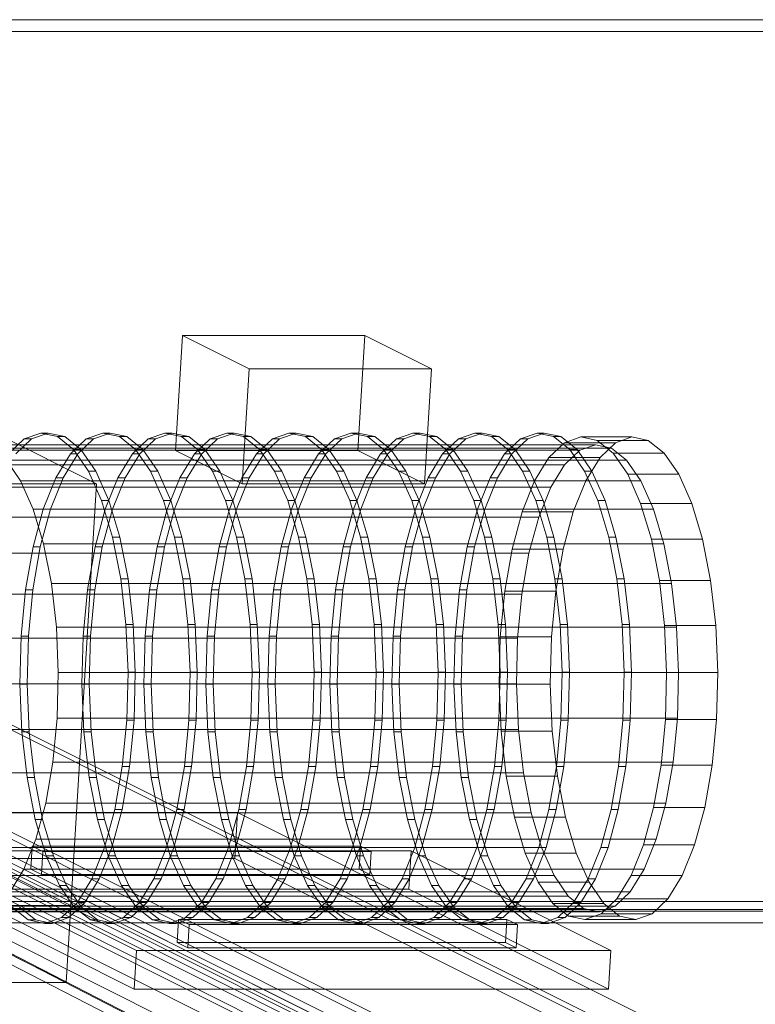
# Model space of a CAD drawing. Header units: millimetres. Extents: x -4395 to 65662, y -65530 to 6847.
# Tile 111 of 256: x 2954 to 3143, y -52533 to -52280. Entities that reach past the tile are written whole.
import ezdxf

# ---------------------------------------------------------------- set-up
doc = ezdxf.new("R2010")
doc.units = ezdxf.units.MM
for name, color, linetype, lineweight in [('R33_DET_lateral_C06', 7, 'Continuous', 0), ('R33_DET_lateral_CHUTE_GRIZZLY_SEPARADOR', 7, 'Continuous', 0), ('R33_DET_lateral_fines-r33-C06-receiver', 7, 'Continuous', 0)]:
    doc.layers.add(name, color=color, linetype=linetype, lineweight=lineweight)

msp = doc.modelspace()

# ---------------------------------------------------------------- linework, layer by layer
at = {"layer": 'R33_DET_lateral_C06'}
for p, q in [((2993.851, -52390.681), (2995.634, -52361.123)), ((3042.521, -52361.123), (2995.634, -52361.123)), ((2995.634, -52361.123), (3012.743, -52369.678)), ((3040.738, -52390.681), (3042.521, -52361.123)), ((3059.631, -52369.678), (3042.521, -52361.123)), ((3010.961, -52399.236), (3012.743, -52369.678)), ((3012.743, -52369.678), (3059.631, -52369.678)), ((3059.631, -52369.678), (3057.848, -52399.236)), ((2973.488, -52399.183), (2929.003, -52376.94)), ((3250.679, -52612.032), (2791.742, -52382.563)), ((2794.556, -52382.563), (3253.493, -52612.032)), ((2954.961, -52387.676), (2959.218, -52386.166)), ((2961.094, -52386.166), (2956.836, -52387.676)), ((2959.218, -52386.166), (2963.496, -52387.076)), ((2961.094, -52386.166), (2959.218, -52386.166)), ((2965.371, -52387.076), (2961.094, -52386.166)), ((2963.496, -52387.076), (2967.63, -52390.372)), ((2965.371, -52387.076), (2963.496, -52387.076)), ((2969.505, -52390.372), (2965.371, -52387.076)), ((2970.903, -52387.676), (2975.16, -52386.166)), ((2977.035, -52386.166), (2972.778, -52387.676)), ((2975.16, -52386.166), (2979.437, -52387.076)), ((2977.035, -52386.166), (2975.16, -52386.166)), ((2981.313, -52387.076), (2977.035, -52386.166)), ((2979.437, -52387.076), (2983.571, -52390.372)), ((2981.313, -52387.076), (2979.437, -52387.076)), ((2985.447, -52390.372), (2981.313, -52387.076)), ((2986.844, -52387.676), (2991.101, -52386.166)), ((2992.977, -52386.166), (2988.72, -52387.676)), ((2991.101, -52386.166), (2995.379, -52387.076)), ((2992.977, -52386.166), (2991.101, -52386.166)), ((2997.255, -52387.076), (2992.977, -52386.166)), ((2995.379, -52387.076), (2999.513, -52390.372)), ((2997.255, -52387.076), (2995.379, -52387.076)), ((3001.389, -52390.372), (2997.255, -52387.076)), ((3002.786, -52387.676), (3007.043, -52386.166)), ((3008.919, -52386.166), (3004.662, -52387.676)), ((3007.043, -52386.166), (3011.321, -52387.076)), ((3008.919, -52386.166), (3007.043, -52386.166)), ((3013.196, -52387.076), (3008.919, -52386.166)), ((3011.321, -52387.076), (3015.455, -52390.372)), ((3013.196, -52387.076), (3011.321, -52387.076)), ((3017.33, -52390.372), (3013.196, -52387.076)), ((3018.728, -52387.676), (3022.985, -52386.166)), ((3024.86, -52386.166), (3020.603, -52387.676)), ((3022.985, -52386.166), (3027.263, -52387.076)), ((3024.86, -52386.166), (3022.985, -52386.166)), ((3029.138, -52387.076), (3024.86, -52386.166)), ((3027.263, -52387.076), (3031.397, -52390.372)), ((3029.138, -52387.076), (3027.263, -52387.076)), ((3033.272, -52390.372), (3029.138, -52387.076)), ((3034.669, -52387.676), (3038.927, -52386.166)), ((3040.802, -52386.166), (3036.545, -52387.676)), ((3038.927, -52386.166), (3043.204, -52387.076)), ((3040.802, -52386.166), (3038.927, -52386.166)), ((3045.08, -52387.076), (3040.802, -52386.166)), ((3043.204, -52387.076), (3047.338, -52390.372)), ((3045.08, -52387.076), (3043.204, -52387.076)), ((3049.214, -52390.372), (3045.08, -52387.076)), ((3050.611, -52387.676), (3054.868, -52386.166)), ((3056.744, -52386.166), (3052.487, -52387.676)), ((3054.868, -52386.166), (3059.146, -52387.076)), ((3056.744, -52386.166), (3054.868, -52386.166)), ((3061.022, -52387.076), (3056.744, -52386.166)), ((3059.146, -52387.076), (3063.28, -52390.372)), ((3061.022, -52387.076), (3059.146, -52387.076)), ((3065.155, -52390.372), (3061.022, -52387.076)), ((3066.553, -52387.676), (3070.81, -52386.166)), ((3072.686, -52386.166), (3068.428, -52387.676)), ((3070.81, -52386.166), (3075.088, -52387.076)), ((3072.686, -52386.166), (3070.81, -52386.166)), ((3076.963, -52387.076), (3072.686, -52386.166)), ((3075.088, -52387.076), (3079.222, -52390.372)), ((3076.963, -52387.076), (3075.088, -52387.076)), ((3081.097, -52390.372), (3076.963, -52387.076)), ((3082.495, -52387.676), (3086.752, -52386.166)), ((3088.627, -52386.166), (3084.37, -52387.676)), ((3086.752, -52386.166), (3091.03, -52387.076)), ((3088.627, -52386.166), (3086.752, -52386.166)), ((3092.905, -52387.076), (3088.627, -52386.166)), ((3091.03, -52387.076), (3095.163, -52390.372)), ((3092.905, -52387.076), (3091.03, -52387.076)), ((3097.039, -52390.372), (3092.905, -52387.076)), ((3093.824, -52388.652), (3098.013, -52387.166)), ((3098.013, -52387.166), (3102.223, -52388.062)), ((3111.142, -52387.166), (3098.013, -52387.166)), ((3111.142, -52387.166), (3106.952, -52388.652)), ((3115.352, -52388.062), (3111.142, -52387.166)), ((3101.781, -52389.165), (2942.364, -52389.165)), ((2950.888, -52391.549), (2954.961, -52387.676)), ((2956.836, -52387.676), (2952.763, -52391.549)), ((2956.836, -52387.676), (2954.961, -52387.676)), ((2966.829, -52391.549), (2970.903, -52387.676)), ((2972.778, -52387.676), (2968.705, -52391.549)), ((2972.778, -52387.676), (2970.903, -52387.676)), ((2982.771, -52391.549), (2986.844, -52387.676)), ((2988.72, -52387.676), (2984.647, -52391.549)), ((2988.72, -52387.676), (2986.844, -52387.676)), ((2998.713, -52391.549), (3002.786, -52387.676)), ((3004.662, -52387.676), (3000.588, -52391.549)), ((3004.662, -52387.676), (3002.786, -52387.676)), ((3014.655, -52391.549), (3018.728, -52387.676)), ((3020.603, -52387.676), (3016.53, -52391.549)), ((3020.603, -52387.676), (3018.728, -52387.676)), ((3030.596, -52391.549), (3034.669, -52387.676)), ((3036.545, -52387.676), (3032.472, -52391.549)), ((3036.545, -52387.676), (3034.669, -52387.676)), ((3046.538, -52391.549), (3050.611, -52387.676)), ((3052.487, -52387.676), (3048.414, -52391.549)), ((3052.487, -52387.676), (3050.611, -52387.676)), ((3062.48, -52391.549), (3066.553, -52387.676)), ((3068.428, -52387.676), (3064.355, -52391.549)), ((3068.428, -52387.676), (3066.553, -52387.676)), ((3078.422, -52391.549), (3082.495, -52387.676)), ((3084.37, -52387.676), (3080.297, -52391.549)), ((3084.37, -52387.676), (3082.495, -52387.676)), ((3089.815, -52392.463), (3093.824, -52388.652)), ((3106.952, -52388.652), (3093.824, -52388.652)), ((3101.781, -52389.165), (3097.727, -52390.604)), ((3105.855, -52390.032), (3101.781, -52389.165)), ((3102.223, -52388.062), (3106.291, -52391.305)), ((3115.352, -52388.062), (3102.223, -52388.062)), ((3106.952, -52388.652), (3102.944, -52392.463)), ((3119.42, -52391.305), (3115.352, -52388.062)), ((3097.727, -52390.604), (2938.309, -52390.604)), ((3105.855, -52390.032), (2946.438, -52390.032)), ((2963.097, -52397.635), (2966.829, -52391.549)), ((2968.705, -52391.549), (2964.973, -52397.635)), ((2968.705, -52391.549), (2966.829, -52391.549)), ((2967.63, -52390.372), (2971.461, -52395.926)), ((2969.505, -52390.372), (2967.63, -52390.372)), ((2973.336, -52395.926), (2969.505, -52390.372)), ((2979.039, -52397.635), (2982.771, -52391.549)), ((2984.647, -52391.549), (2980.914, -52397.635)), ((2984.647, -52391.549), (2982.771, -52391.549)), ((2983.571, -52390.372), (2987.402, -52395.926)), ((2985.447, -52390.372), (2983.571, -52390.372)), ((2989.278, -52395.926), (2985.447, -52390.372)), ((3010.961, -52399.236), (2993.851, -52390.681)), ((2993.851, -52390.681), (3040.738, -52390.681)), ((2994.981, -52397.635), (2998.713, -52391.549)), ((3000.588, -52391.549), (2996.856, -52397.635)), ((3000.588, -52391.549), (2998.713, -52391.549)), ((2999.513, -52390.372), (3003.344, -52395.926)), ((3001.389, -52390.372), (2999.513, -52390.372)), ((3005.22, -52395.926), (3001.389, -52390.372)), ((3010.922, -52397.635), (3014.655, -52391.549)), ((3016.53, -52391.549), (3012.798, -52397.635)), ((3016.53, -52391.549), (3014.655, -52391.549)), ((3015.455, -52390.372), (3019.286, -52395.926)), ((3017.33, -52390.372), (3015.455, -52390.372)), ((3021.161, -52395.926), (3017.33, -52390.372)), ((3026.864, -52397.635), (3030.596, -52391.549)), ((3032.472, -52391.549), (3028.739, -52397.635)), ((3032.472, -52391.549), (3030.596, -52391.549)), ((3031.397, -52390.372), (3035.228, -52395.926)), ((3033.272, -52390.372), (3031.397, -52390.372)), ((3037.103, -52395.926), (3033.272, -52390.372)), ((3040.738, -52390.681), (3057.848, -52399.236)), ((3042.806, -52397.635), (3046.538, -52391.549)), ((3048.414, -52391.549), (3044.681, -52397.635)), ((3048.414, -52391.549), (3046.538, -52391.549)), ((3047.338, -52390.372), (3051.169, -52395.926)), ((3049.214, -52390.372), (3047.338, -52390.372)), ((3053.045, -52395.926), (3049.214, -52390.372)), ((3058.747, -52397.635), (3062.48, -52391.549)), ((3064.355, -52391.549), (3060.623, -52397.635)), ((3064.355, -52391.549), (3062.48, -52391.549)), ((3063.28, -52390.372), (3067.111, -52395.926)), ((3065.155, -52390.372), (3063.28, -52390.372)), ((3068.987, -52395.926), (3065.155, -52390.372)), ((3074.689, -52397.635), (3078.422, -52391.549)), ((3080.297, -52391.549), (3076.565, -52397.635)), ((3080.297, -52391.549), (3078.422, -52391.549)), ((3079.222, -52390.372), (3083.053, -52395.926)), ((3081.097, -52390.372), (3079.222, -52390.372)), ((3084.928, -52395.926), (3081.097, -52390.372)), ((3097.727, -52390.604), (3093.848, -52394.292)), ((3095.163, -52390.372), (3098.995, -52395.926)), ((3097.039, -52390.372), (3095.163, -52390.372)), ((3100.87, -52395.926), (3097.039, -52390.372)), ((3109.792, -52393.171), (3105.855, -52390.032)), ((3106.291, -52391.305), (3110.062, -52396.771)), ((3119.42, -52391.305), (3106.291, -52391.305)), ((3123.19, -52396.771), (3119.42, -52391.305)), ((3093.848, -52394.292), (2934.43, -52394.292)), ((2950.375, -52393.171), (2954.024, -52398.461)), ((3109.792, -52393.171), (2950.375, -52393.171)), ((3086.142, -52398.452), (3089.815, -52392.463)), ((3102.944, -52392.463), (3089.815, -52392.463)), ((3093.848, -52394.292), (3090.293, -52400.088)), ((3102.944, -52392.463), (3099.271, -52398.452)), ((3113.441, -52398.461), (3109.792, -52393.171)), ((2971.461, -52395.926), (2974.842, -52403.526)), ((2973.336, -52395.926), (2971.461, -52395.926)), ((2976.717, -52403.526), (2973.336, -52395.926)), ((2987.402, -52395.926), (2990.784, -52403.526)), ((2989.278, -52395.926), (2987.402, -52395.926)), ((2992.659, -52403.526), (2989.278, -52395.926)), ((3003.344, -52395.926), (3006.725, -52403.526)), ((3005.22, -52395.926), (3003.344, -52395.926)), ((3008.601, -52403.526), (3005.22, -52395.926)), ((3019.286, -52395.926), (3022.667, -52403.526)), ((3021.161, -52395.926), (3019.286, -52395.926)), ((3024.543, -52403.526), (3021.161, -52395.926)), ((3035.228, -52395.926), (3038.609, -52403.526)), ((3037.103, -52395.926), (3035.228, -52395.926)), ((3040.484, -52403.526), (3037.103, -52395.926)), ((3051.169, -52395.926), (3054.551, -52403.526)), ((3053.045, -52395.926), (3051.169, -52395.926)), ((3056.426, -52403.526), (3053.045, -52395.926)), ((3067.111, -52395.926), (3070.492, -52403.526)), ((3068.987, -52395.926), (3067.111, -52395.926)), ((3072.368, -52403.526), (3068.987, -52395.926)), ((3083.053, -52395.926), (3086.434, -52403.526)), ((3084.928, -52395.926), (3083.053, -52395.926)), ((3088.309, -52403.526), (3084.928, -52395.926)), ((3098.995, -52395.926), (3102.376, -52403.526)), ((3100.87, -52395.926), (3098.995, -52395.926)), ((3104.251, -52403.526), (3100.87, -52395.926)), ((3110.062, -52396.771), (3113.389, -52404.25)), ((3123.19, -52396.771), (3110.062, -52396.771)), ((3126.518, -52404.25), (3123.19, -52396.771)), ((2860.958, -52399.183), (2973.488, -52399.183)), ((2954.024, -52398.461), (2957.244, -52405.698)), ((3113.441, -52398.461), (2954.024, -52398.461)), ((2959.849, -52405.7), (2963.097, -52397.635)), ((2964.973, -52397.635), (2961.724, -52405.7)), ((2964.973, -52397.635), (2963.097, -52397.635)), ((2973.488, -52399.183), (2966.951, -52507.561)), ((2975.79, -52405.7), (2979.039, -52397.635)), ((2980.914, -52397.635), (2977.666, -52405.7)), ((2980.914, -52397.635), (2979.039, -52397.635)), ((2991.732, -52405.7), (2994.981, -52397.635)), ((2996.856, -52397.635), (2993.608, -52405.7)), ((2996.856, -52397.635), (2994.981, -52397.635)), ((3007.674, -52405.7), (3010.922, -52397.635)), ((3012.798, -52397.635), (3009.549, -52405.7)), ((3012.798, -52397.635), (3010.922, -52397.635)), ((3057.848, -52399.236), (3010.961, -52399.236)), ((3023.616, -52405.7), (3026.864, -52397.635)), ((3028.739, -52397.635), (3025.491, -52405.7)), ((3028.739, -52397.635), (3026.864, -52397.635)), ((3039.557, -52405.7), (3042.806, -52397.635)), ((3044.681, -52397.635), (3041.433, -52405.7)), ((3044.681, -52397.635), (3042.806, -52397.635)), ((3055.499, -52405.7), (3058.747, -52397.635)), ((3060.623, -52397.635), (3057.375, -52405.7)), ((3060.623, -52397.635), (3058.747, -52397.635)), ((3071.441, -52405.7), (3074.689, -52397.635)), ((3076.565, -52397.635), (3073.316, -52405.7)), ((3076.565, -52397.635), (3074.689, -52397.635)), ((3082.945, -52406.39), (3086.142, -52398.452)), ((3099.271, -52398.452), (3086.142, -52398.452)), ((3099.271, -52398.452), (3096.074, -52406.39)), ((3116.661, -52405.698), (3113.441, -52398.461)), ((3090.293, -52400.088), (2930.876, -52400.088)), ((3090.293, -52400.088), (3087.199, -52407.769)), ((2974.842, -52403.526), (2977.643, -52412.879)), ((2976.717, -52403.526), (2974.842, -52403.526)), ((2979.519, -52412.879), (2976.717, -52403.526)), ((2990.784, -52403.526), (2993.585, -52412.879)), ((2992.659, -52403.526), (2990.784, -52403.526)), ((2995.46, -52412.879), (2992.659, -52403.526)), ((3006.725, -52403.526), (3009.527, -52412.879)), ((3008.601, -52403.526), (3006.725, -52403.526)), ((3011.402, -52412.879), (3008.601, -52403.526)), ((3022.667, -52403.526), (3025.468, -52412.879)), ((3024.543, -52403.526), (3022.667, -52403.526)), ((3027.344, -52412.879), (3024.543, -52403.526)), ((3038.609, -52403.526), (3041.41, -52412.879)), ((3040.484, -52403.526), (3038.609, -52403.526)), ((3043.286, -52412.879), (3040.484, -52403.526)), ((3054.551, -52403.526), (3057.352, -52412.879)), ((3056.426, -52403.526), (3054.551, -52403.526)), ((3059.227, -52412.879), (3056.426, -52403.526)), ((3070.492, -52403.526), (3073.294, -52412.879)), ((3072.368, -52403.526), (3070.492, -52403.526)), ((3075.169, -52412.879), (3072.368, -52403.526)), ((3086.434, -52403.526), (3089.235, -52412.879)), ((3088.309, -52403.526), (3086.434, -52403.526)), ((3091.111, -52412.879), (3088.309, -52403.526)), ((3102.376, -52403.526), (3105.177, -52412.879)), ((3104.251, -52403.526), (3102.376, -52403.526)), ((3107.052, -52412.879), (3104.251, -52403.526)), ((3113.389, -52404.25), (3116.146, -52413.454)), ((3126.518, -52404.25), (3113.389, -52404.25)), ((3129.274, -52413.454), (3126.518, -52404.25)), ((2767.256, -52406.782), (3267.256, -52656.782)), ((2957.209, -52415.435), (2959.849, -52405.7)), ((2957.244, -52405.698), (2959.912, -52414.606)), ((3116.661, -52405.698), (2957.244, -52405.698)), ((2961.724, -52405.7), (2959.085, -52415.435)), ((2961.724, -52405.7), (2959.849, -52405.7)), ((2973.151, -52415.435), (2975.79, -52405.7)), ((2977.666, -52405.7), (2975.026, -52415.435)), ((2977.666, -52405.7), (2975.79, -52405.7)), ((2989.093, -52415.435), (2991.732, -52405.7)), ((2993.608, -52405.7), (2990.968, -52415.435)), ((2993.608, -52405.7), (2991.732, -52405.7)), ((3005.034, -52415.435), (3007.674, -52405.7)), ((3009.549, -52405.7), (3006.91, -52415.435)), ((3009.549, -52405.7), (3007.674, -52405.7)), ((3020.976, -52415.435), (3023.616, -52405.7)), ((3025.491, -52405.7), (3022.852, -52415.435)), ((3025.491, -52405.7), (3023.616, -52405.7)), ((3036.918, -52415.435), (3039.557, -52405.7)), ((3041.433, -52405.7), (3038.793, -52415.435)), ((3041.433, -52405.7), (3039.557, -52405.7)), ((3052.86, -52415.435), (3055.499, -52405.7)), ((3057.375, -52405.7), (3054.735, -52415.435)), ((3057.375, -52405.7), (3055.499, -52405.7)), ((3068.801, -52415.435), (3071.441, -52405.7)), ((3073.316, -52405.7), (3070.677, -52415.435)), ((3073.316, -52405.7), (3071.441, -52405.7)), ((3080.348, -52415.97), (3082.945, -52406.39)), ((3096.074, -52406.39), (3082.945, -52406.39)), ((3096.074, -52406.39), (3093.476, -52415.97)), ((3119.329, -52414.606), (3116.661, -52405.698)), ((3267.077, -52659.737), (2767.077, -52409.737)), ((3087.199, -52407.769), (2927.782, -52407.769)), ((3087.199, -52407.769), (3084.686, -52417.041)), ((2959.912, -52414.606), (2961.925, -52424.84)), ((3119.329, -52414.606), (2959.912, -52414.606)), ((2977.643, -52412.879), (2979.757, -52423.625)), ((2979.519, -52412.879), (2977.643, -52412.879)), ((2981.632, -52423.625), (2979.519, -52412.879)), ((2993.585, -52412.879), (2995.699, -52423.625)), ((2995.46, -52412.879), (2993.585, -52412.879)), ((2997.574, -52423.625), (2995.46, -52412.879)), ((3009.527, -52412.879), (3011.64, -52423.625)), ((3011.402, -52412.879), (3009.527, -52412.879)), ((3013.516, -52423.625), (3011.402, -52412.879)), ((3025.468, -52412.879), (3027.582, -52423.625)), ((3027.344, -52412.879), (3025.468, -52412.879)), ((3029.458, -52423.625), (3027.344, -52412.879)), ((3041.41, -52412.879), (3043.524, -52423.625)), ((3043.286, -52412.879), (3041.41, -52412.879)), ((3045.399, -52423.625), (3043.286, -52412.879)), ((3057.352, -52412.879), (3059.466, -52423.625)), ((3059.227, -52412.879), (3057.352, -52412.879)), ((3061.341, -52423.625), (3059.227, -52412.879)), ((3073.294, -52412.879), (3075.407, -52423.625)), ((3075.169, -52412.879), (3073.294, -52412.879)), ((3077.283, -52423.625), (3075.169, -52412.879)), ((3089.235, -52412.879), (3091.349, -52423.625)), ((3091.111, -52412.879), (3089.235, -52412.879)), ((3093.224, -52423.625), (3091.111, -52412.879)), ((3105.177, -52412.879), (3107.291, -52423.625)), ((3107.052, -52412.879), (3105.177, -52412.879)), ((3109.166, -52423.625), (3107.052, -52412.879)), ((3116.146, -52413.454), (3118.226, -52424.03)), ((3129.274, -52413.454), (3116.146, -52413.454)), ((3121.342, -52424.84), (3119.329, -52414.606)), ((3131.355, -52424.03), (3129.274, -52413.454)), ((2789.663, -52417.047), (3248.599, -52646.516)), ((3251.413, -52646.516), (2792.476, -52417.047)), ((3084.686, -52417.041), (2925.268, -52417.041)), ((2955.28, -52426.466), (2957.209, -52415.435)), ((2959.085, -52415.435), (2957.156, -52426.466)), ((2959.085, -52415.435), (2957.209, -52415.435)), ((2971.222, -52426.466), (2973.151, -52415.435)), ((2975.026, -52415.435), (2973.097, -52426.466)), ((2975.026, -52415.435), (2973.151, -52415.435)), ((2987.164, -52426.466), (2989.093, -52415.435)), ((2990.968, -52415.435), (2989.039, -52426.466)), ((2990.968, -52415.435), (2989.093, -52415.435)), ((3003.105, -52426.466), (3005.034, -52415.435)), ((3006.91, -52415.435), (3004.981, -52426.466)), ((3006.91, -52415.435), (3005.034, -52415.435)), ((3019.047, -52426.466), (3020.976, -52415.435)), ((3022.852, -52415.435), (3020.923, -52426.466)), ((3022.852, -52415.435), (3020.976, -52415.435)), ((3034.989, -52426.466), (3036.918, -52415.435)), ((3038.793, -52415.435), (3036.864, -52426.466)), ((3038.793, -52415.435), (3036.918, -52415.435)), ((3050.931, -52426.466), (3052.86, -52415.435)), ((3054.735, -52415.435), (3052.806, -52426.466)), ((3054.735, -52415.435), (3052.86, -52415.435)), ((3066.872, -52426.466), (3068.801, -52415.435)), ((3070.677, -52415.435), (3068.748, -52426.466)), ((3070.677, -52415.435), (3068.801, -52415.435)), ((3078.449, -52426.826), (3080.348, -52415.97)), ((3093.476, -52415.97), (3080.348, -52415.97)), ((3084.686, -52417.041), (3082.848, -52427.546)), ((3093.476, -52415.97), (3091.578, -52426.826)), ((2791.031, -52421.714), (3243.124, -52647.761)), ((3242.945, -52650.716), (2790.852, -52424.67)), ((2961.925, -52424.84), (2963.206, -52436.009)), ((3121.342, -52424.84), (2961.925, -52424.84)), ((2979.757, -52423.625), (2981.102, -52435.352)), ((2981.632, -52423.625), (2979.757, -52423.625)), ((2982.977, -52435.352), (2981.632, -52423.625)), ((2995.699, -52423.625), (2997.044, -52435.352)), ((2997.574, -52423.625), (2995.699, -52423.625)), ((2998.919, -52435.352), (2997.574, -52423.625)), ((3011.64, -52423.625), (3012.985, -52435.352)), ((3013.516, -52423.625), (3011.64, -52423.625)), ((3014.861, -52435.352), (3013.516, -52423.625)), ((3027.582, -52423.625), (3028.927, -52435.352)), ((3029.458, -52423.625), (3027.582, -52423.625)), ((3030.803, -52435.352), (3029.458, -52423.625)), ((3043.524, -52423.625), (3044.869, -52435.352)), ((3045.399, -52423.625), (3043.524, -52423.625)), ((3046.744, -52435.352), (3045.399, -52423.625)), ((3059.466, -52423.625), (3060.81, -52435.352)), ((3061.341, -52423.625), (3059.466, -52423.625)), ((3062.686, -52435.352), (3061.341, -52423.625)), ((3075.407, -52423.625), (3076.752, -52435.352)), ((3077.283, -52423.625), (3075.407, -52423.625)), ((3078.628, -52435.352), (3077.283, -52423.625)), ((3091.349, -52423.625), (3092.694, -52435.352)), ((3093.224, -52423.625), (3091.349, -52423.625)), ((3094.569, -52435.352), (3093.224, -52423.625)), ((3107.291, -52423.625), (3108.636, -52435.352)), ((3109.166, -52423.625), (3107.291, -52423.625)), ((3110.511, -52435.352), (3109.166, -52423.625)), ((3118.226, -52424.03), (3119.55, -52435.571)), ((3131.355, -52424.03), (3118.226, -52424.03)), ((3122.623, -52436.009), (3121.342, -52424.84)), ((3132.678, -52435.571), (3131.355, -52424.03)), ((3082.848, -52427.546), (2923.431, -52427.546)), ((2954.136, -52438.368), (2955.28, -52426.466)), ((2957.156, -52426.466), (2955.28, -52426.466)), ((2957.156, -52426.466), (2956.011, -52438.368)), ((2970.077, -52438.368), (2971.222, -52426.466)), ((2973.097, -52426.466), (2971.222, -52426.466)), ((2973.097, -52426.466), (2971.953, -52438.368)), ((2986.019, -52438.368), (2987.164, -52426.466)), ((2989.039, -52426.466), (2987.164, -52426.466)), ((2989.039, -52426.466), (2987.895, -52438.368)), ((3001.961, -52438.368), (3003.105, -52426.466)), ((3004.981, -52426.466), (3003.105, -52426.466)), ((3004.981, -52426.466), (3003.836, -52438.368)), ((3017.903, -52438.368), (3019.047, -52426.466)), ((3020.923, -52426.466), (3019.047, -52426.466)), ((3020.923, -52426.466), (3019.778, -52438.368)), ((3033.844, -52438.368), (3034.989, -52426.466)), ((3036.864, -52426.466), (3034.989, -52426.466)), ((3036.864, -52426.466), (3035.72, -52438.368)), ((3049.786, -52438.368), (3050.931, -52426.466)), ((3052.806, -52426.466), (3050.931, -52426.466)), ((3052.806, -52426.466), (3051.661, -52438.368)), ((3065.728, -52438.368), (3066.872, -52426.466)), ((3068.748, -52426.466), (3066.872, -52426.466)), ((3068.748, -52426.466), (3067.603, -52438.368)), ((3077.323, -52438.539), (3078.449, -52426.826)), ((3091.578, -52426.826), (3078.449, -52426.826)), ((3082.848, -52427.546), (3081.758, -52438.882)), ((3091.578, -52426.826), (3090.451, -52438.539)), ((3221.427, -52645.583), (2789.865, -52429.803)), ((2830.188, -52429.803), (3261.75, -52645.583)), ((2789.509, -52435.714), (3221.07, -52651.495)), ((3261.393, -52651.495), (2829.832, -52435.714)), ((2963.206, -52436.009), (2963.705, -52447.683)), ((3122.623, -52436.009), (2963.206, -52436.009)), ((2981.102, -52435.352), (2981.626, -52447.61)), ((2982.977, -52435.352), (2981.102, -52435.352)), ((2983.502, -52447.61), (2982.977, -52435.352)), ((2997.044, -52435.352), (2997.568, -52447.61)), ((2998.919, -52435.352), (2997.044, -52435.352)), ((2999.444, -52447.61), (2998.919, -52435.352)), ((3012.985, -52435.352), (3013.51, -52447.61)), ((3014.861, -52435.352), (3012.985, -52435.352)), ((3015.385, -52447.61), (3014.861, -52435.352)), ((3028.927, -52435.352), (3029.451, -52447.61)), ((3030.803, -52435.352), (3028.927, -52435.352)), ((3031.327, -52447.61), (3030.803, -52435.352)), ((3044.869, -52435.352), (3045.393, -52447.61)), ((3046.744, -52435.352), (3044.869, -52435.352)), ((3047.269, -52447.61), (3046.744, -52435.352)), ((3060.81, -52435.352), (3061.335, -52447.61)), ((3062.686, -52435.352), (3060.81, -52435.352)), ((3063.21, -52447.61), (3062.686, -52435.352)), ((3076.752, -52435.352), (3077.277, -52447.61)), ((3078.628, -52435.352), (3076.752, -52435.352)), ((3079.152, -52447.61), (3078.628, -52435.352)), ((3092.694, -52435.352), (3093.218, -52447.61)), ((3094.569, -52435.352), (3092.694, -52435.352)), ((3095.094, -52447.61), (3094.569, -52435.352)), ((3108.636, -52435.352), (3109.16, -52447.61)), ((3110.511, -52435.352), (3108.636, -52435.352)), ((3111.036, -52447.61), (3110.511, -52435.352)), ((3119.55, -52435.571), (3120.066, -52447.634)), ((3132.678, -52435.571), (3119.55, -52435.571)), ((3123.122, -52447.683), (3122.623, -52436.009)), ((3133.194, -52447.634), (3132.678, -52435.571)), ((2922.341, -52438.882), (3081.758, -52438.882)), ((2953.819, -52450.685), (2954.136, -52438.368)), ((2954.136, -52438.368), (2956.011, -52438.368)), ((2956.011, -52438.368), (2955.695, -52450.685)), ((2969.761, -52450.685), (2970.077, -52438.368)), ((2970.077, -52438.368), (2971.953, -52438.368)), ((2971.953, -52438.368), (2971.637, -52450.685)), ((2985.703, -52450.685), (2986.019, -52438.368)), ((2986.019, -52438.368), (2987.895, -52438.368)), ((2987.895, -52438.368), (2987.578, -52450.685)), ((3001.645, -52450.685), (3001.961, -52438.368)), ((3001.961, -52438.368), (3003.836, -52438.368)), ((3003.836, -52438.368), (3003.52, -52450.685)), ((3017.586, -52450.685), (3017.903, -52438.368)), ((3017.903, -52438.368), (3019.778, -52438.368)), ((3019.778, -52438.368), (3019.462, -52450.685)), ((3033.528, -52450.685), (3033.844, -52438.368)), ((3033.844, -52438.368), (3035.72, -52438.368)), ((3035.72, -52438.368), (3035.404, -52450.685)), ((3049.47, -52450.685), (3049.786, -52438.368)), ((3049.786, -52438.368), (3051.661, -52438.368)), ((3051.661, -52438.368), (3051.345, -52450.685)), ((3065.412, -52450.685), (3065.728, -52438.368)), ((3065.728, -52438.368), (3067.603, -52438.368)), ((3067.603, -52438.368), (3067.287, -52450.685)), ((3077.012, -52450.661), (3077.323, -52438.539)), ((3077.323, -52438.539), (3090.451, -52438.539)), ((3081.758, -52438.882), (3081.457, -52450.612)), ((3090.451, -52438.539), (3090.14, -52450.661)), ((3242.057, -52645.583), (2832.11, -52440.61)), ((3261.75, -52645.583), (2851.803, -52440.61)), ((2855.554, -52440.61), (3265.501, -52645.583)), ((2831.753, -52446.521), (3241.701, -52651.495)), ((3265.144, -52651.495), (2855.197, -52446.521)), ((2963.705, -52447.683), (2963.404, -52459.413)), ((3123.122, -52447.683), (2963.705, -52447.683)), ((2981.626, -52447.61), (2981.31, -52459.927)), ((2983.502, -52447.61), (2981.626, -52447.61)), ((2983.186, -52459.927), (2983.502, -52447.61)), ((2997.568, -52447.61), (2997.252, -52459.927)), ((2999.444, -52447.61), (2997.568, -52447.61)), ((2999.127, -52459.927), (2999.444, -52447.61)), ((3013.51, -52447.61), (3013.194, -52459.927)), ((3015.385, -52447.61), (3013.51, -52447.61)), ((3015.069, -52459.927), (3015.385, -52447.61)), ((3029.451, -52447.61), (3029.135, -52459.927)), ((3031.327, -52447.61), (3029.451, -52447.61)), ((3031.011, -52459.927), (3031.327, -52447.61)), ((3045.393, -52447.61), (3045.077, -52459.927)), ((3047.269, -52447.61), (3045.393, -52447.61)), ((3046.953, -52459.927), (3047.269, -52447.61)), ((3061.335, -52447.61), (3061.019, -52459.927)), ((3063.21, -52447.61), (3061.335, -52447.61)), ((3062.894, -52459.927), (3063.21, -52447.61)), ((3077.277, -52447.61), (3076.961, -52459.927)), ((3079.152, -52447.61), (3077.277, -52447.61)), ((3078.836, -52459.927), (3079.152, -52447.61)), ((3093.218, -52447.61), (3092.902, -52459.927)), ((3095.094, -52447.61), (3093.218, -52447.61)), ((3094.778, -52459.927), (3095.094, -52447.61)), ((3109.16, -52447.61), (3108.844, -52459.927)), ((3111.036, -52447.61), (3109.16, -52447.61)), ((3110.72, -52459.927), (3111.036, -52447.61)), ((3120.066, -52447.634), (3119.755, -52459.755)), ((3133.194, -52447.634), (3120.066, -52447.634)), ((3122.821, -52459.413), (3123.122, -52447.683)), ((3132.883, -52459.755), (3133.194, -52447.634)), ((3081.457, -52450.612), (2922.04, -52450.612)), ((2954.344, -52462.942), (2953.819, -52450.685)), ((2955.695, -52450.685), (2953.819, -52450.685)), ((2955.695, -52450.685), (2956.219, -52462.942)), ((2970.286, -52462.942), (2969.761, -52450.685)), ((2971.637, -52450.685), (2969.761, -52450.685)), ((2971.637, -52450.685), (2972.161, -52462.942)), ((2986.227, -52462.942), (2985.703, -52450.685)), ((2987.578, -52450.685), (2985.703, -52450.685)), ((2987.578, -52450.685), (2988.103, -52462.942)), ((3002.169, -52462.942), (3001.645, -52450.685)), ((3003.52, -52450.685), (3001.645, -52450.685)), ((3003.52, -52450.685), (3004.045, -52462.942)), ((3018.111, -52462.942), (3017.586, -52450.685)), ((3019.462, -52450.685), (3017.586, -52450.685)), ((3019.462, -52450.685), (3019.986, -52462.942)), ((3034.053, -52462.942), (3033.528, -52450.685)), ((3035.404, -52450.685), (3033.528, -52450.685)), ((3035.404, -52450.685), (3035.928, -52462.942)), ((3049.994, -52462.942), (3049.47, -52450.685)), ((3051.345, -52450.685), (3049.47, -52450.685)), ((3051.345, -52450.685), (3051.87, -52462.942)), ((3065.936, -52462.942), (3065.412, -52450.685)), ((3067.287, -52450.685), (3065.412, -52450.685)), ((3067.287, -52450.685), (3067.812, -52462.942)), ((3077.528, -52462.723), (3077.012, -52450.661)), ((3090.14, -52450.661), (3077.012, -52450.661)), ((3081.457, -52450.612), (3081.957, -52462.286)), ((3090.14, -52450.661), (3090.656, -52462.723)), ((2963.404, -52459.413), (2962.314, -52470.749)), ((3122.821, -52459.413), (2963.404, -52459.413)), ((2981.31, -52459.927), (2980.166, -52471.829)), ((2983.186, -52459.927), (2981.31, -52459.927)), ((2982.041, -52471.829), (2983.186, -52459.927)), ((2997.252, -52459.927), (2996.107, -52471.829)), ((2999.127, -52459.927), (2997.252, -52459.927)), ((2997.983, -52471.829), (2999.127, -52459.927)), ((3013.194, -52459.927), (3012.049, -52471.829)), ((3015.069, -52459.927), (3013.194, -52459.927)), ((3013.925, -52471.829), (3015.069, -52459.927)), ((3029.135, -52459.927), (3027.991, -52471.829)), ((3031.011, -52459.927), (3029.135, -52459.927)), ((3029.866, -52471.829), (3031.011, -52459.927)), ((3045.077, -52459.927), (3043.932, -52471.829)), ((3046.953, -52459.927), (3045.077, -52459.927)), ((3045.808, -52471.829), (3046.953, -52459.927)), ((3061.019, -52459.927), (3059.874, -52471.829)), ((3062.894, -52459.927), (3061.019, -52459.927)), ((3061.75, -52471.829), (3062.894, -52459.927)), ((3076.961, -52459.927), (3075.816, -52471.829)), ((3078.836, -52459.927), (3076.961, -52459.927)), ((3077.691, -52471.829), (3078.836, -52459.927)), ((3092.902, -52459.927), (3091.758, -52471.829)), ((3094.778, -52459.927), (3092.902, -52459.927)), ((3093.633, -52471.829), (3094.778, -52459.927)), ((3108.844, -52459.927), (3107.699, -52471.829)), ((3110.72, -52459.927), (3108.844, -52459.927)), ((3109.575, -52471.829), (3110.72, -52459.927)), ((3119.755, -52459.755), (3118.628, -52471.469)), ((3132.883, -52459.755), (3119.755, -52459.755)), ((3121.731, -52470.749), (3122.821, -52459.413)), ((3131.757, -52471.469), (3132.883, -52459.755)), ((3081.957, -52462.286), (2922.539, -52462.286)), ((2955.689, -52474.67), (2954.344, -52462.942)), ((2956.219, -52462.942), (2954.344, -52462.942)), ((2956.219, -52462.942), (2957.564, -52474.67)), ((2971.631, -52474.67), (2970.286, -52462.942)), ((2972.161, -52462.942), (2970.286, -52462.942)), ((2972.161, -52462.942), (2973.506, -52474.67)), ((2987.572, -52474.67), (2986.227, -52462.942)), ((2988.103, -52462.942), (2986.227, -52462.942)), ((2988.103, -52462.942), (2989.448, -52474.67)), ((3003.514, -52474.67), (3002.169, -52462.942)), ((3004.045, -52462.942), (3002.169, -52462.942)), ((3004.045, -52462.942), (3005.39, -52474.67)), ((3019.456, -52474.67), (3018.111, -52462.942)), ((3019.986, -52462.942), (3018.111, -52462.942)), ((3019.986, -52462.942), (3021.331, -52474.67)), ((3035.398, -52474.67), (3034.053, -52462.942)), ((3035.928, -52462.942), (3034.053, -52462.942)), ((3035.928, -52462.942), (3037.273, -52474.67)), ((3051.339, -52474.67), (3049.994, -52462.942)), ((3051.87, -52462.942), (3049.994, -52462.942)), ((3051.87, -52462.942), (3053.215, -52474.67)), ((3067.281, -52474.67), (3065.936, -52462.942)), ((3067.812, -52462.942), (3065.936, -52462.942)), ((3067.812, -52462.942), (3069.156, -52474.67)), ((3078.852, -52474.265), (3077.528, -52462.723)), ((3090.656, -52462.723), (3077.528, -52462.723)), ((3081.957, -52462.286), (3083.238, -52473.454)), ((3090.656, -52462.723), (3091.98, -52474.265)), ((2962.314, -52470.749), (2960.477, -52481.254)), ((3121.731, -52470.749), (2962.314, -52470.749)), ((2980.166, -52471.829), (2978.236, -52482.86)), ((2980.112, -52482.86), (2982.041, -52471.829)), ((2982.041, -52471.829), (2980.166, -52471.829)), ((2996.107, -52471.829), (2994.178, -52482.86)), ((2996.054, -52482.86), (2997.983, -52471.829)), ((2997.983, -52471.829), (2996.107, -52471.829)), ((3012.049, -52471.829), (3010.12, -52482.86)), ((3011.995, -52482.86), (3013.925, -52471.829)), ((3013.925, -52471.829), (3012.049, -52471.829)), ((3027.991, -52471.829), (3026.062, -52482.86)), ((3027.937, -52482.86), (3029.866, -52471.829)), ((3029.866, -52471.829), (3027.991, -52471.829)), ((3043.932, -52471.829), (3042.003, -52482.86)), ((3043.879, -52482.86), (3045.808, -52471.829)), ((3045.808, -52471.829), (3043.932, -52471.829)), ((3059.874, -52471.829), (3057.945, -52482.86)), ((3059.821, -52482.86), (3061.75, -52471.829)), ((3061.75, -52471.829), (3059.874, -52471.829)), ((3075.816, -52471.829), (3073.887, -52482.86)), ((3075.762, -52482.86), (3077.691, -52471.829)), ((3077.691, -52471.829), (3075.816, -52471.829)), ((3091.758, -52471.829), (3089.829, -52482.86)), ((3091.704, -52482.86), (3093.633, -52471.829)), ((3093.633, -52471.829), (3091.758, -52471.829)), ((3107.699, -52471.829), (3105.77, -52482.86)), ((3107.646, -52482.86), (3109.575, -52471.829)), ((3109.575, -52471.829), (3107.699, -52471.829)), ((3118.628, -52471.469), (3116.73, -52482.324)), ((3131.757, -52471.469), (3118.628, -52471.469)), ((3119.894, -52481.254), (3121.731, -52470.749)), ((3129.858, -52482.324), (3131.757, -52471.469)), ((3083.238, -52473.454), (2923.82, -52473.454)), ((2957.803, -52485.416), (2955.689, -52474.67)), ((2957.564, -52474.67), (2955.689, -52474.67)), ((2957.564, -52474.67), (2959.678, -52485.416)), ((2973.744, -52485.416), (2971.631, -52474.67)), ((2973.506, -52474.67), (2971.631, -52474.67)), ((2973.506, -52474.67), (2975.62, -52485.416)), ((2989.686, -52485.416), (2987.572, -52474.67)), ((2989.448, -52474.67), (2987.572, -52474.67)), ((2989.448, -52474.67), (2991.562, -52485.416)), ((3005.628, -52485.416), (3003.514, -52474.67)), ((3005.39, -52474.67), (3003.514, -52474.67)), ((3005.39, -52474.67), (3007.503, -52485.416)), ((3021.57, -52485.416), (3019.456, -52474.67)), ((3021.331, -52474.67), (3019.456, -52474.67)), ((3021.331, -52474.67), (3023.445, -52485.416)), ((3037.511, -52485.416), (3035.398, -52474.67)), ((3037.273, -52474.67), (3035.398, -52474.67)), ((3037.273, -52474.67), (3039.387, -52485.416)), ((3053.453, -52485.416), (3051.339, -52474.67)), ((3053.215, -52474.67), (3051.339, -52474.67)), ((3053.215, -52474.67), (3055.328, -52485.416)), ((3069.395, -52485.416), (3067.281, -52474.67)), ((3069.156, -52474.67), (3067.281, -52474.67)), ((3069.156, -52474.67), (3071.27, -52485.416)), ((3080.932, -52484.841), (3078.852, -52474.265)), ((3091.98, -52474.265), (3078.852, -52474.265)), ((3083.238, -52473.454), (3085.251, -52483.689)), ((3091.98, -52474.265), (3094.06, -52484.841)), ((2960.477, -52481.254), (2957.963, -52490.526)), ((3119.894, -52481.254), (2960.477, -52481.254)), ((2978.236, -52482.86), (2975.597, -52492.595)), ((2977.473, -52492.595), (2980.112, -52482.86)), ((2980.112, -52482.86), (2978.236, -52482.86)), ((2994.178, -52482.86), (2991.539, -52492.595)), ((2993.414, -52492.595), (2996.054, -52482.86)), ((2996.054, -52482.86), (2994.178, -52482.86)), ((3010.12, -52482.86), (3007.481, -52492.595)), ((3009.356, -52492.595), (3011.995, -52482.86)), ((3011.995, -52482.86), (3010.12, -52482.86)), ((3026.062, -52482.86), (3023.422, -52492.595)), ((3025.298, -52492.595), (3027.937, -52482.86)), ((3027.937, -52482.86), (3026.062, -52482.86)), ((3042.003, -52482.86), (3039.364, -52492.595)), ((3041.239, -52492.595), (3043.879, -52482.86)), ((3043.879, -52482.86), (3042.003, -52482.86)), ((3057.945, -52482.86), (3055.306, -52492.595)), ((3057.181, -52492.595), (3059.821, -52482.86)), ((3059.821, -52482.86), (3057.945, -52482.86)), ((3073.887, -52482.86), (3071.247, -52492.595)), ((3073.123, -52492.595), (3075.762, -52482.86)), ((3075.762, -52482.86), (3073.887, -52482.86)), ((3089.829, -52482.86), (3087.189, -52492.595)), ((3089.065, -52492.595), (3091.704, -52482.86)), ((3091.704, -52482.86), (3089.829, -52482.86)), ((3105.77, -52482.86), (3103.131, -52492.595)), ((3105.006, -52492.595), (3107.646, -52482.86)), ((3107.646, -52482.86), (3105.77, -52482.86)), ((3116.73, -52482.324), (3114.132, -52491.905)), ((3129.858, -52482.324), (3116.73, -52482.324)), ((3117.38, -52490.526), (3119.894, -52481.254)), ((3127.261, -52491.905), (3129.858, -52482.324)), ((3009.789, -52483.636), (2700.332, -52483.636)), ((2966.951, -52507.561), (2922.466, -52485.318)), ((3085.251, -52483.689), (2925.833, -52483.689)), ((2960.604, -52494.769), (2957.803, -52485.416)), ((2959.678, -52485.416), (2957.803, -52485.416)), ((2959.678, -52485.416), (2962.479, -52494.769)), ((2976.546, -52494.769), (2973.744, -52485.416)), ((2975.62, -52485.416), (2973.744, -52485.416)), ((2975.62, -52485.416), (2978.421, -52494.769)), ((2992.487, -52494.769), (2989.686, -52485.416)), ((2991.562, -52485.416), (2989.686, -52485.416)), ((2991.562, -52485.416), (2994.363, -52494.769)), ((3008.429, -52494.769), (3005.628, -52485.416)), ((3007.503, -52485.416), (3005.628, -52485.416)), ((3007.503, -52485.416), (3010.305, -52494.769)), ((3009.076, -52495.459), (3009.789, -52483.636)), ((3139.822, -52548.653), (3009.789, -52483.636)), ((3024.371, -52494.769), (3021.57, -52485.416)), ((3023.445, -52485.416), (3021.57, -52485.416)), ((3023.445, -52485.416), (3026.246, -52494.769)), ((3040.313, -52494.769), (3037.511, -52485.416)), ((3039.387, -52485.416), (3037.511, -52485.416)), ((3039.387, -52485.416), (3042.188, -52494.769)), ((3056.254, -52494.769), (3053.453, -52485.416)), ((3055.328, -52485.416), (3053.453, -52485.416)), ((3055.328, -52485.416), (3058.13, -52494.769)), ((3072.196, -52494.769), (3069.395, -52485.416)), ((3071.27, -52485.416), (3069.395, -52485.416)), ((3071.27, -52485.416), (3074.071, -52494.769)), ((3083.688, -52494.045), (3080.932, -52484.841)), ((3094.06, -52484.841), (3080.932, -52484.841)), ((3085.251, -52483.689), (3087.919, -52492.597)), ((3094.06, -52484.841), (3096.817, -52494.045)), ((2957.963, -52490.526), (2954.869, -52498.207)), ((3117.38, -52490.526), (2957.963, -52490.526)), ((3114.287, -52498.207), (3117.38, -52490.526)), ((3087.919, -52492.597), (2928.501, -52492.597)), ((2956.628, -52498.168), (2956.984, -52492.256)), ((3041.382, -52492.256), (2956.984, -52492.256)), ((2956.984, -52492.256), (2959.722, -52493.625)), ((2975.597, -52492.595), (2972.349, -52500.66)), ((2974.224, -52500.66), (2977.473, -52492.595)), ((2977.473, -52492.595), (2975.597, -52492.595)), ((2991.539, -52492.595), (2988.29, -52500.66)), ((2990.166, -52500.66), (2993.414, -52492.595)), ((2993.414, -52492.595), (2991.539, -52492.595)), ((3007.481, -52492.595), (3004.232, -52500.66)), ((3006.108, -52500.66), (3009.356, -52492.595)), ((3009.356, -52492.595), (3007.481, -52492.595)), ((3023.422, -52492.595), (3020.174, -52500.66)), ((3022.049, -52500.66), (3025.298, -52492.595)), ((3025.298, -52492.595), (3023.422, -52492.595)), ((3039.364, -52492.595), (3036.116, -52500.66)), ((3037.991, -52500.66), (3041.239, -52492.595)), ((3041.239, -52492.595), (3039.364, -52492.595)), ((3041.025, -52498.168), (3041.382, -52492.256)), ((3044.119, -52493.625), (3041.382, -52492.256)), ((3055.306, -52492.595), (3052.057, -52500.66)), ((3053.933, -52500.66), (3057.181, -52492.595)), ((3057.181, -52492.595), (3055.306, -52492.595)), ((3071.247, -52492.595), (3067.999, -52500.66)), ((3069.875, -52500.66), (3073.123, -52492.595)), ((3073.123, -52492.595), (3071.247, -52492.595)), ((3087.189, -52492.595), (3083.941, -52500.66)), ((3085.816, -52500.66), (3089.065, -52492.595)), ((3089.065, -52492.595), (3087.189, -52492.595)), ((3087.919, -52492.597), (3091.139, -52499.834)), ((3103.131, -52492.595), (3099.883, -52500.66)), ((3101.758, -52500.66), (3105.006, -52492.595)), ((3105.006, -52492.595), (3103.131, -52492.595)), ((3114.132, -52491.905), (3110.936, -52499.843)), ((3127.261, -52491.905), (3114.132, -52491.905)), ((3124.064, -52499.843), (3127.261, -52491.905)), ((2699.618, -52495.459), (3009.076, -52495.459)), ((3054.424, -52493.46), (2932.516, -52493.46)), ((2932.516, -52493.46), (2983.845, -52519.124)), ((2959.365, -52499.537), (2959.722, -52493.625)), ((2959.722, -52493.625), (3044.119, -52493.625)), ((2963.985, -52502.369), (2960.604, -52494.769)), ((2962.479, -52494.769), (2960.604, -52494.769)), ((2962.479, -52494.769), (2965.861, -52502.369)), ((2979.927, -52502.369), (2976.546, -52494.769)), ((2978.421, -52494.769), (2976.546, -52494.769)), ((2978.421, -52494.769), (2981.802, -52502.369)), ((2995.869, -52502.369), (2992.487, -52494.769)), ((2994.363, -52494.769), (2992.487, -52494.769)), ((2994.363, -52494.769), (2997.744, -52502.369)), ((3011.81, -52502.369), (3008.429, -52494.769)), ((3010.305, -52494.769), (3008.429, -52494.769)), ((3009.076, -52495.459), (3139.109, -52560.476)), ((3010.305, -52494.769), (3013.686, -52502.369)), ((3027.752, -52502.369), (3024.371, -52494.769)), ((3026.246, -52494.769), (3024.371, -52494.769)), ((3026.246, -52494.769), (3029.627, -52502.369)), ((3043.694, -52502.369), (3040.313, -52494.769)), ((3042.188, -52494.769), (3040.313, -52494.769)), ((3042.188, -52494.769), (3045.569, -52502.369)), ((3044.119, -52493.625), (3043.763, -52499.537)), ((3053.83, -52503.313), (3054.424, -52493.46)), ((3105.753, -52519.124), (3054.424, -52493.46)), ((3059.635, -52502.369), (3056.254, -52494.769)), ((3058.13, -52494.769), (3056.254, -52494.769)), ((3058.13, -52494.769), (3061.511, -52502.369)), ((3075.577, -52502.369), (3072.196, -52494.769)), ((3074.071, -52494.769), (3072.196, -52494.769)), ((3074.071, -52494.769), (3077.453, -52502.369)), ((3087.016, -52501.524), (3083.688, -52494.045)), ((3096.817, -52494.045), (3083.688, -52494.045)), ((3096.817, -52494.045), (3100.144, -52501.524)), ((2954.869, -52498.207), (2951.315, -52504.003)), ((3114.287, -52498.207), (2954.869, -52498.207)), ((2959.365, -52499.537), (2956.628, -52498.168)), ((2956.628, -52498.168), (3041.025, -52498.168)), ((3041.025, -52498.168), (3043.763, -52499.537)), ((3110.732, -52504.003), (3114.287, -52498.207)), ((3091.139, -52499.834), (2931.721, -52499.834)), ((3043.763, -52499.537), (2959.365, -52499.537)), ((2972.349, -52500.66), (2968.616, -52506.746)), ((2970.492, -52506.746), (2974.224, -52500.66)), ((2974.224, -52500.66), (2972.349, -52500.66)), ((2988.29, -52500.66), (2984.558, -52506.746)), ((2986.434, -52506.746), (2990.166, -52500.66)), ((2990.166, -52500.66), (2988.29, -52500.66)), ((3004.232, -52500.66), (3000.5, -52506.746)), ((3002.375, -52506.746), (3006.108, -52500.66)), ((3006.108, -52500.66), (3004.232, -52500.66)), ((3020.174, -52500.66), (3016.441, -52506.746)), ((3018.317, -52506.746), (3022.049, -52500.66)), ((3022.049, -52500.66), (3020.174, -52500.66)), ((3036.116, -52500.66), (3032.383, -52506.746)), ((3034.259, -52506.746), (3037.991, -52500.66)), ((3037.991, -52500.66), (3036.116, -52500.66)), ((3052.057, -52500.66), (3048.325, -52506.746)), ((3050.2, -52506.746), (3053.933, -52500.66)), ((3053.933, -52500.66), (3052.057, -52500.66)), ((3067.999, -52500.66), (3064.267, -52506.746)), ((3066.142, -52506.746), (3069.875, -52500.66)), ((3069.875, -52500.66), (3067.999, -52500.66)), ((3083.941, -52500.66), (3080.208, -52506.746)), ((3082.084, -52506.746), (3085.816, -52500.66)), ((3085.816, -52500.66), (3083.941, -52500.66)), ((3091.139, -52499.834), (3094.787, -52505.124)), ((3099.883, -52500.66), (3096.15, -52506.746)), ((3098.026, -52506.746), (3101.758, -52500.66)), ((3101.758, -52500.66), (3099.883, -52500.66)), ((3110.936, -52499.843), (3107.262, -52505.832)), ((3124.064, -52499.843), (3110.936, -52499.843)), ((3120.391, -52505.832), (3124.064, -52499.843)), ((2983.251, -52528.977), (2931.922, -52503.313)), ((2931.922, -52503.313), (3053.83, -52503.313)), ((2967.816, -52507.923), (2963.985, -52502.369)), ((2965.861, -52502.369), (2963.985, -52502.369)), ((2965.861, -52502.369), (2969.692, -52507.923)), ((2983.758, -52507.923), (2979.927, -52502.369)), ((2981.802, -52502.369), (2979.927, -52502.369)), ((2981.802, -52502.369), (2985.633, -52507.923)), ((2999.7, -52507.923), (2995.869, -52502.369)), ((2997.744, -52502.369), (2995.869, -52502.369)), ((2997.744, -52502.369), (3001.575, -52507.923)), ((3015.641, -52507.923), (3011.81, -52502.369)), ((3013.686, -52502.369), (3011.81, -52502.369)), ((3013.686, -52502.369), (3017.517, -52507.923)), ((3031.583, -52507.923), (3027.752, -52502.369)), ((3029.627, -52502.369), (3027.752, -52502.369)), ((3029.627, -52502.369), (3033.459, -52507.923)), ((3047.525, -52507.923), (3043.694, -52502.369)), ((3045.569, -52502.369), (3043.694, -52502.369)), ((3045.569, -52502.369), (3049.4, -52507.923)), ((3053.83, -52503.313), (3105.158, -52528.977)), ((3063.467, -52507.923), (3059.635, -52502.369)), ((3061.511, -52502.369), (3059.635, -52502.369)), ((3061.511, -52502.369), (3065.342, -52507.923)), ((3079.408, -52507.923), (3075.577, -52502.369)), ((3077.453, -52502.369), (3075.577, -52502.369)), ((3077.453, -52502.369), (3081.284, -52507.923)), ((3090.786, -52506.99), (3087.016, -52501.524)), ((3100.144, -52501.524), (3087.016, -52501.524)), ((3100.144, -52501.524), (3103.915, -52506.99)), ((2921.278, -52505.023), (2965.763, -52527.266)), ((3094.787, -52505.124), (2935.37, -52505.124)), ((3110.732, -52504.003), (2951.315, -52504.003)), ((3094.787, -52505.124), (3098.724, -52508.263)), ((3107.262, -52505.832), (3103.254, -52509.643)), ((3106.853, -52507.691), (3110.732, -52504.003)), ((3120.391, -52505.832), (3107.262, -52505.832)), ((3116.382, -52509.643), (3120.391, -52505.832)), ((2854.422, -52507.561), (2966.951, -52507.561)), ((3098.724, -52508.263), (2939.307, -52508.263)), ((3106.853, -52507.691), (2947.436, -52507.691)), ((2956.008, -52511.218), (2951.874, -52507.923)), ((2953.75, -52507.923), (2957.884, -52511.218)), ((2968.616, -52506.746), (2964.543, -52510.619)), ((2966.951, -52507.561), (2965.763, -52527.266)), ((2966.419, -52510.619), (2970.492, -52506.746)), ((2971.95, -52511.218), (2967.816, -52507.923)), ((2969.692, -52507.923), (2967.816, -52507.923)), ((2970.492, -52506.746), (2968.616, -52506.746)), ((2969.692, -52507.923), (2973.826, -52511.218)), ((2984.558, -52506.746), (2980.485, -52510.619)), ((2982.36, -52510.619), (2986.434, -52506.746)), ((2987.892, -52511.218), (2983.758, -52507.923)), ((2985.633, -52507.923), (2983.758, -52507.923)), ((2986.434, -52506.746), (2984.558, -52506.746)), ((2985.633, -52507.923), (2989.767, -52511.218)), ((3000.5, -52506.746), (2996.427, -52510.619)), ((2998.302, -52510.619), (3002.375, -52506.746)), ((3003.833, -52511.218), (2999.7, -52507.923)), ((3001.575, -52507.923), (2999.7, -52507.923)), ((3002.375, -52506.746), (3000.5, -52506.746)), ((3001.575, -52507.923), (3005.709, -52511.218)), ((3016.441, -52506.746), (3012.368, -52510.619)), ((3014.244, -52510.619), (3018.317, -52506.746)), ((3019.775, -52511.218), (3015.641, -52507.923)), ((3017.517, -52507.923), (3015.641, -52507.923)), ((3018.317, -52506.746), (3016.441, -52506.746)), ((3017.517, -52507.923), (3021.651, -52511.218)), ((3032.383, -52506.746), (3028.31, -52510.619)), ((3030.186, -52510.619), (3034.259, -52506.746)), ((3035.717, -52511.218), (3031.583, -52507.923)), ((3033.459, -52507.923), (3031.583, -52507.923)), ((3034.259, -52506.746), (3032.383, -52506.746)), ((3033.459, -52507.923), (3037.592, -52511.218)), ((3048.325, -52506.746), (3044.252, -52510.619)), ((3046.127, -52510.619), (3050.2, -52506.746)), ((3051.659, -52511.218), (3047.525, -52507.923)), ((3049.4, -52507.923), (3047.525, -52507.923)), ((3050.2, -52506.746), (3048.325, -52506.746)), ((3049.4, -52507.923), (3053.534, -52511.218)), ((3064.267, -52506.746), (3060.194, -52510.619)), ((3062.069, -52510.619), (3066.142, -52506.746)), ((3067.6, -52511.218), (3063.467, -52507.923)), ((3065.342, -52507.923), (3063.467, -52507.923)), ((3066.142, -52506.746), (3064.267, -52506.746)), ((3065.342, -52507.923), (3069.476, -52511.218)), ((3080.208, -52506.746), (3076.135, -52510.619)), ((3078.011, -52510.619), (3082.084, -52506.746)), ((3083.542, -52511.218), (3079.408, -52507.923)), ((3081.284, -52507.923), (3079.408, -52507.923)), ((3082.084, -52506.746), (3080.208, -52506.746)), ((3081.284, -52507.923), (3085.418, -52511.218)), ((3094.855, -52510.233), (3090.786, -52506.99)), ((3103.915, -52506.99), (3090.786, -52506.99)), ((3096.15, -52506.746), (3092.077, -52510.619)), ((3093.953, -52510.619), (3098.026, -52506.746)), ((3098.026, -52506.746), (3096.15, -52506.746)), ((3098.724, -52508.263), (3102.798, -52509.13)), ((3102.798, -52509.13), (3106.853, -52507.691)), ((3103.915, -52506.99), (3107.983, -52510.233)), ((3102.798, -52509.13), (2943.381, -52509.13)), ((2964.543, -52510.619), (2960.286, -52512.129)), ((2962.162, -52512.129), (2966.419, -52510.619)), ((2966.419, -52510.619), (2964.543, -52510.619)), ((2980.485, -52510.619), (2976.228, -52512.129)), ((2978.103, -52512.129), (2982.36, -52510.619)), ((2982.36, -52510.619), (2980.485, -52510.619)), ((2996.427, -52510.619), (2992.169, -52512.129)), ((2994.045, -52512.129), (2998.302, -52510.619)), ((2994.269, -52516.989), (2994.625, -52511.077)), ((3079.023, -52511.077), (2994.625, -52511.077)), ((2994.625, -52511.077), (2997.363, -52512.446)), ((2998.302, -52510.619), (2996.427, -52510.619)), ((3012.368, -52510.619), (3008.111, -52512.129)), ((3009.987, -52512.129), (3014.244, -52510.619)), ((3014.244, -52510.619), (3012.368, -52510.619)), ((3028.31, -52510.619), (3024.053, -52512.129)), ((3025.928, -52512.129), (3030.186, -52510.619)), ((3030.186, -52510.619), (3028.31, -52510.619)), ((3044.252, -52510.619), (3039.995, -52512.129)), ((3041.87, -52512.129), (3046.127, -52510.619)), ((3046.127, -52510.619), (3044.252, -52510.619)), ((3060.194, -52510.619), (3055.936, -52512.129)), ((3057.812, -52512.129), (3062.069, -52510.619)), ((3062.069, -52510.619), (3060.194, -52510.619)), ((3076.135, -52510.619), (3071.878, -52512.129)), ((3073.754, -52512.129), (3078.011, -52510.619)), ((3078.011, -52510.619), (3076.135, -52510.619)), ((3078.666, -52516.989), (3079.023, -52511.077)), ((3081.76, -52512.446), (3079.023, -52511.077)), ((3092.077, -52510.619), (3087.82, -52512.129)), ((3089.695, -52512.129), (3093.953, -52510.619)), ((3093.953, -52510.619), (3092.077, -52510.619)), ((3099.064, -52511.129), (3094.855, -52510.233)), ((3107.983, -52510.233), (3094.855, -52510.233)), ((3103.254, -52509.643), (3099.064, -52511.129)), ((3116.382, -52509.643), (3103.254, -52509.643)), ((3107.983, -52510.233), (3112.193, -52511.129)), ((3112.193, -52511.129), (3116.382, -52509.643)), ((2960.286, -52512.129), (2956.008, -52511.218)), ((2957.884, -52511.218), (2956.008, -52511.218)), ((2957.884, -52511.218), (2962.162, -52512.129)), ((2962.162, -52512.129), (2960.286, -52512.129)), ((2976.228, -52512.129), (2971.95, -52511.218)), ((2973.826, -52511.218), (2971.95, -52511.218)), ((2973.826, -52511.218), (2978.103, -52512.129)), ((2978.103, -52512.129), (2976.228, -52512.129)), ((2992.169, -52512.129), (2987.892, -52511.218)), ((2989.767, -52511.218), (2987.892, -52511.218)), ((2989.767, -52511.218), (2994.045, -52512.129)), ((2994.045, -52512.129), (2992.169, -52512.129)), ((2997.006, -52518.357), (2997.363, -52512.446)), ((2997.363, -52512.446), (3081.76, -52512.446)), ((3008.111, -52512.129), (3003.833, -52511.218)), ((3005.709, -52511.218), (3003.833, -52511.218)), ((3005.709, -52511.218), (3009.987, -52512.129)), ((3009.987, -52512.129), (3008.111, -52512.129)), ((3024.053, -52512.129), (3019.775, -52511.218)), ((3021.651, -52511.218), (3019.775, -52511.218)), ((3021.651, -52511.218), (3025.928, -52512.129)), ((3025.928, -52512.129), (3024.053, -52512.129)), ((3039.995, -52512.129), (3035.717, -52511.218)), ((3037.592, -52511.218), (3035.717, -52511.218)), ((3037.592, -52511.218), (3041.87, -52512.129)), ((3041.87, -52512.129), (3039.995, -52512.129)), ((3055.936, -52512.129), (3051.659, -52511.218)), ((3053.534, -52511.218), (3051.659, -52511.218)), ((3053.534, -52511.218), (3057.812, -52512.129)), ((3057.812, -52512.129), (3055.936, -52512.129)), ((3071.878, -52512.129), (3067.6, -52511.218)), ((3069.476, -52511.218), (3067.6, -52511.218)), ((3069.476, -52511.218), (3073.754, -52512.129)), ((3073.754, -52512.129), (3071.878, -52512.129)), ((3081.76, -52512.446), (3081.404, -52518.357)), ((3087.82, -52512.129), (3083.542, -52511.218)), ((3085.418, -52511.218), (3083.542, -52511.218)), ((3085.418, -52511.218), (3089.695, -52512.129)), ((3089.695, -52512.129), (3087.82, -52512.129)), ((3112.193, -52511.129), (3099.064, -52511.129)), ((2997.006, -52518.357), (2994.269, -52516.989)), ((2994.269, -52516.989), (3078.666, -52516.989)), ((3081.404, -52518.357), (2997.006, -52518.357)), ((3078.666, -52516.989), (3081.404, -52518.357)), ((2983.251, -52528.977), (2983.845, -52519.124)), ((2983.845, -52519.124), (3105.753, -52519.124)), ((3105.753, -52519.124), (3105.158, -52528.977)), ((2965.763, -52527.266), (2853.233, -52527.266)), ((3105.158, -52528.977), (2983.251, -52528.977))]:
    msp.add_line(p, q, dxfattribs=at)
at = {"layer": 'R33_DET_lateral_CHUTE_GRIZZLY_SEPARADOR'}
for p, q in [((3440, -52279.996), (2840, -52279.996)), ((2840, -52282.996), (3440, -52282.996)), ((2950, -52509), (3250, -52509)), ((3250, -52512), (2950, -52512))]:
    msp.add_line(p, q, dxfattribs=at)
at = {"layer": 'R33_DET_lateral_fines-r33-C06-receiver'}
for p, q in [((3275, -52506.456), (2925, -52506.456)), ((2925, -52506.456), (3190.556, -52642.933)), ((2925, -52508.529), (3275, -52508.529)), ((3193.16, -52643.989), (2927.605, -52507.511)), ((3275, -52509), (2925, -52509)), ((3190.556, -52645.478), (2925, -52509))]:
    msp.add_line(p, q, dxfattribs=at)

doc.saveas('drawing.dxf')
